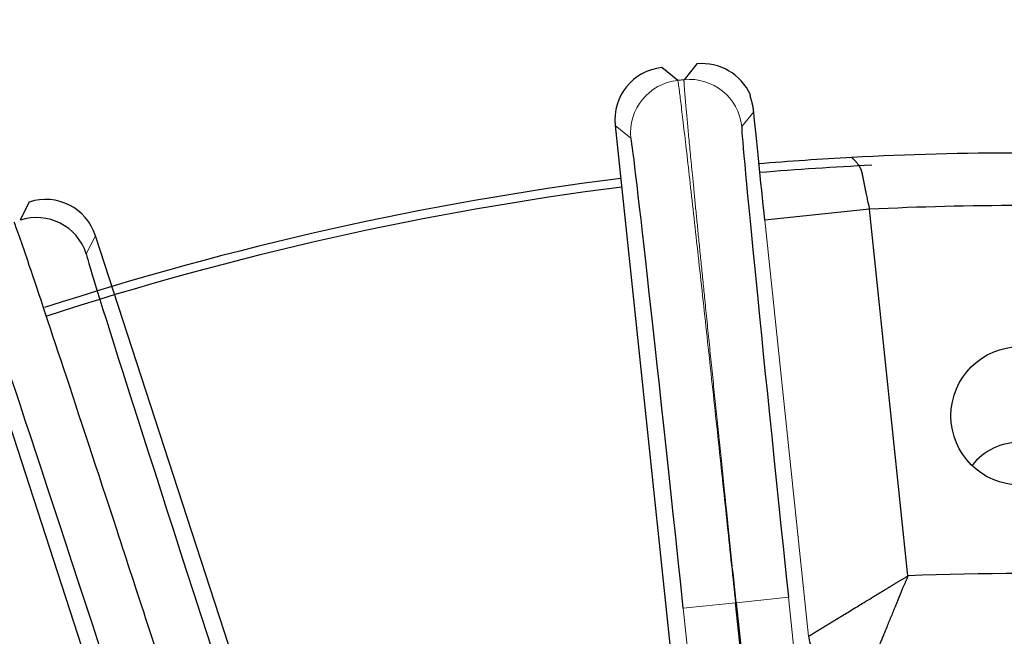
# Model space of a CAD drawing. Header units: inches. Extents: x 0 to 29700, y -16 to 21000.
# Tile 194 of 256: x 14861 to 14917, y 8734 to 8769. Entities that reach past the tile are written whole.
import ezdxf

# ---------------------------------------------------------------- set-up
doc = ezdxf.new("R2010")
doc.units = ezdxf.units.IN
doc.layers.add('254', color=7, linetype='Continuous', true_color=0xffffff)

msp = doc.modelspace()

# ---------------------------------------------------------------- linework, layer by layer
at = {"layer": '254', "color": 2, "linetype": 'Continuous', "lineweight": 25}
for p, q in [((14899.17, 8766.835), (14898.441, 8765.934)), ((14898.081, 8765.897), (14897.181, 8766.626)), ((14898.441, 8765.934), (14898.081, 8765.897)), ((14902.209, 8765.049), (14902.228, 8765.063)), ((14894.511, 8763.329), (14897.663, 8733.334)), ((14861.092, 8758.955), (14860.566, 8757.922)), ((14909.018, 8758.54), (14903.051, 8757.913)), ((14911.217, 8737.618), (14909.018, 8758.54)), ((14874.192, 8728.345), (14864.872, 8757.029)), ((14857.263, 8754.557), (14866.583, 8725.872)), ((14901.379, 8736.078), (14901.415, 8736.082)), ((14910.421, 8650.042), (14901.379, 8736.078)), ((14901.415, 8736.082), (14910.458, 8650.046)), ((14905.547, 8734.166), (14905.547, 8734.166))]:
    msp.add_line(p, q, dxfattribs=at)
at = {"layer": '254', "color": 110, "linetype": 'Continuous', "lineweight": 13}
for p, q in [((14902.416, 8764.102), (14901.738, 8763.264)), ((14894.511, 8763.329), (14895.411, 8762.599)), ((14903.051, 8757.913), (14905.547, 8734.166)), ((14864.346, 8755.996), (14864.872, 8757.029)), ((14904.398, 8736.396), (14901.415, 8736.082)), ((14913.441, 8650.36), (14904.398, 8736.396)), ((14901.379, 8736.078), (14898.395, 8735.765)), ((14898.395, 8735.765), (14907.438, 8649.729))]:
    msp.add_line(p, q, dxfattribs=at)
at = {"layer": '254', "color": 2, "linetype": 'Continuous', "lineweight": 25}
msp.add_circle((14917.618, 8746.749), 3.95, dxfattribs=at)
for centre, radius, start, end in [((14917.618, 8581.749), 730.774, 90, 270), ((14917.618, 8581.749), 725, 33.104531, 270), ((14917.618, 8581.749), 720, 90, 270), ((14917.618, 8581.749), 718, 32.664375, 270), ((14917.618, 8581.749), 320, 90, 200.1825), ((14917.618, 8581.749), 180, 86.94128, 93.05872), ((14917.618, 8581.749), 180, 93.05438, 94.76438), ((14917.618, 8581.749), 179.5, 92.70563, 94.75313), ((14917.618, 8581.749), 180, 97.27313, 108.01125), ((14917.618, 8581.749), 179.5, 97.27313, 108.03938), ((14917.618, 8581.749), 177, 87.21523, 92.78477), ((14917.618, 8741.749), 3.5, 38.205, 141.7894), ((14917.618, 8581.749), 156, 87.6486, 92.3514)]:
    msp.add_arc(centre, radius, start, end, dxfattribs=at)
for centre, major_axis, ratio, start_param, end_param in [((14899.483, 8763.851), (1.888, 2.332), 0.999963, 5.808759, 7.068565), ((14897.494, 8763.642), (-2.332, 1.888), 0.999963, 5.497806, 7.068565), ((14904.561, 8736.413), (-2.822, 26.852), 0.006061, 0.006061, 1.570796), ((14898.232, 8735.748), (-2.822, 26.852), 0.006061, 4.712389, 6.277125), ((14862.019, 8756.101), (1.362, 2.673), 0.999963, 5.497806, 7.068565), ((14861.493, 8755.069), (-2.673, 1.362), 0.999963, 3.927009, 5.497769), ((14872.69, 8730.319), (-8.343, 25.679), 0.006061, 0.006061, 1.570796), ((14866.638, 8728.352), (-8.343, 25.679), 0.006061, 4.712389, 6.277125), ((14908.531, 8734.479), (-0.178, 2.995), 0.999982, 1.616087, 3.141594)]:
    msp.add_ellipse(centre, major_axis=major_axis, ratio=ratio, start_param=start_param, end_param=end_param, dxfattribs=at)
at = {"layer": '254', "color": 110, "linetype": 'Continuous', "lineweight": 13}
for centre, major_axis, start_param, end_param in [((14898.754, 8762.951), (2.331, -1.888), 0.785417, 2.356176), ((14898.395, 8762.913), (-1.888, -2.331), 3.927009, 5.497769)]:
    msp.add_ellipse(centre, major_axis=major_axis, ratio=0.999963, start_param=start_param, end_param=end_param, dxfattribs=at)
msp.add_open_spline([(14898.081, 8765.897), (14898.085, 8765.893), (14898.096, 8765.848), (14898.125, 8765.67), (14898.164, 8765.387), (14898.197, 8765.132), (14898.251, 8764.702), (14898.293, 8764.353), (14898.389, 8763.545), (14898.443, 8763.086), (14898.56, 8762.074), (14898.623, 8761.521), (14898.756, 8760.337), (14898.827, 8759.706), (14898.975, 8758.382), (14899.052, 8757.689), (14899.21, 8756.254), (14899.292, 8755.513), (14899.458, 8753.997), (14899.543, 8753.222), (14899.714, 8751.651), (14899.8, 8750.855), (14899.974, 8749.253), (14900.061, 8748.448), (14900.234, 8746.837), (14900.321, 8746.032), (14900.492, 8744.431), (14900.577, 8743.635), (14900.745, 8742.061), (14900.828, 8741.283), (14900.991, 8739.75), (14901.071, 8738.995), (14901.228, 8737.514), (14901.304, 8736.788), (14901.379, 8736.078)], degree=3, knots=[0, 0, 0, 0, 0.03125, 0.0625, 0.09375, 0.125, 0.125, 0.1875, 0.1875, 0.25, 0.25, 0.3125, 0.3125, 0.375, 0.375, 0.4375, 0.4375, 0.5, 0.5, 0.5625, 0.5625, 0.625, 0.625, 0.6875, 0.6875, 0.75, 0.75, 0.8125, 0.8125, 0.875, 0.875, 0.9375, 0.9375, 1, 1, 1, 1], dxfattribs=at)
msp.add_rational_spline([(14898.441, 8765.934), (14898.422, 8765.909), (14898.547, 8764.316), (14898.976, 8759.88), (14899.526, 8754.361), (14900.197, 8747.751), (14901.006, 8739.973), (14901.415, 8736.082)], [0.999999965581, 0.999999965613, 0.999999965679, 0.999999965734, 0.999999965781, 0.999999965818, 0.999999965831, 0.999999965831], degree=3, knots=[0, 0, 0, 0, 0.25, 0.5, 0.5, 0.75, 1, 1, 1, 1], dxfattribs=at)
at = {"layer": '254', "color": 2, "linetype": 'Continuous', "lineweight": 25}
for points, knots in [([(14902.416, 8764.102), (14902.415, 8764.107), (14902.414, 8764.118), (14902.413, 8764.134), (14902.411, 8764.15), (14902.41, 8764.166), (14902.408, 8764.181), (14902.406, 8764.197), (14902.404, 8764.212), (14902.402, 8764.228), (14902.4, 8764.243), (14902.398, 8764.258), (14902.396, 8764.273), (14902.394, 8764.288), (14902.392, 8764.302), (14902.39, 8764.317), (14902.388, 8764.332), (14902.385, 8764.346), (14902.383, 8764.36), (14902.38, 8764.374), (14902.378, 8764.388), (14902.376, 8764.402), (14902.373, 8764.416), (14902.371, 8764.429), (14902.368, 8764.443), (14902.365, 8764.456), (14902.363, 8764.469), (14902.36, 8764.482), (14902.357, 8764.495), (14902.355, 8764.508), (14902.352, 8764.521), (14902.349, 8764.533), (14902.341, 8764.571), (14902.327, 8764.629), (14902.307, 8764.704), (14902.289, 8764.771), (14902.275, 8764.818), (14902.265, 8764.85), (14902.259, 8764.869), (14902.253, 8764.887), (14902.248, 8764.904), (14902.243, 8764.92), (14902.238, 8764.935), (14902.234, 8764.949), (14902.23, 8764.962), (14902.226, 8764.974), (14902.222, 8764.986), (14902.219, 8764.996), (14902.216, 8765.006), (14902.214, 8765.014), (14902.212, 8765.022), (14902.21, 8765.028), (14902.209, 8765.034), (14902.208, 8765.039), (14902.208, 8765.043), (14902.208, 8765.046), (14902.208, 8765.048), (14902.209, 8765.049), (14902.209, 8765.049)], [0, 0, 0, 0, 0.007428, 0.014897, 0.022407, 0.029959, 0.037553, 0.045188, 0.052866, 0.060586, 0.068348, 0.076152, 0.083998, 0.091888, 0.09982, 0.107795, 0.115813, 0.123873, 0.131978, 0.140125, 0.148316, 0.15655, 0.164828, 0.17315, 0.181515, 0.189924, 0.198378, 0.206875, 0.215417, 0.224003, 0.232633, 0.241308, 0.250028, 0.310637, 0.372523, 0.435713, 0.500234, 0.523689, 0.547174, 0.57069, 0.594238, 0.617819, 0.641434, 0.665084, 0.68877, 0.712493, 0.736254, 0.760054, 0.783894, 0.807775, 0.831698, 0.855665, 0.879675, 0.90373, 0.927831, 0.951979, 0.976175, 1, 1, 1, 1]), ([(14908.013, 8761.493), (14908.013, 8761.493), (14908.012, 8761.493), (14908.012, 8761.492), (14908.012, 8761.491), (14908.013, 8761.491), (14908.013, 8761.49), (14908.014, 8761.49), (14908.014, 8761.489), (14908.015, 8761.487), (14908.017, 8761.486), (14908.018, 8761.484), (14908.02, 8761.482), (14908.022, 8761.48), (14908.024, 8761.478), (14908.026, 8761.476), (14908.029, 8761.473), (14908.032, 8761.47), (14908.035, 8761.467), (14908.038, 8761.464), (14908.041, 8761.461), (14908.045, 8761.457), (14908.049, 8761.454), (14908.053, 8761.45), (14908.057, 8761.445), (14908.062, 8761.441), (14908.066, 8761.436), (14908.075, 8761.428), (14908.09, 8761.413), (14908.112, 8761.391), (14908.138, 8761.365), (14908.168, 8761.335), (14908.202, 8761.299), (14908.233, 8761.264), (14908.265, 8761.228), (14908.299, 8761.187), (14908.336, 8761.139), (14908.371, 8761.091), (14908.398, 8761.051), (14908.421, 8761.014), (14908.441, 8760.981), (14908.459, 8760.95), (14908.475, 8760.919), (14908.49, 8760.889), (14908.505, 8760.858), (14908.518, 8760.828), (14908.531, 8760.798), (14908.542, 8760.767), (14908.553, 8760.737), (14908.562, 8760.708), (14908.571, 8760.678), (14908.579, 8760.649), (14908.586, 8760.621), (14908.59, 8760.602), (14908.592, 8760.592)], [0, 0, 0, 0, 0.008214, 0.017317, 0.026462, 0.03565, 0.044882, 0.05416, 0.063482, 0.072851, 0.082266, 0.091729, 0.101239, 0.110799, 0.120407, 0.130065, 0.139774, 0.149533, 0.159344, 0.169207, 0.179123, 0.189091, 0.199112, 0.209188, 0.219317, 0.229502, 0.239741, 0.250036, 0.285883, 0.323992, 0.364411, 0.407183, 0.452344, 0.499923, 0.528538, 0.570251, 0.625238, 0.662578, 0.695918, 0.725214, 0.750433, 0.772916, 0.794855, 0.816247, 0.837091, 0.857385, 0.877129, 0.896322, 0.914966, 0.93306, 0.950608, 0.967612, 0.984074, 1, 1, 1, 1]), ([(14908.592, 8760.592), (14908.593, 8760.586), (14908.595, 8760.574), (14908.599, 8760.556), (14908.602, 8760.537), (14908.606, 8760.518), (14908.61, 8760.498), (14908.614, 8760.479), (14908.618, 8760.459), (14908.622, 8760.438), (14908.626, 8760.418), (14908.63, 8760.397), (14908.634, 8760.376), (14908.638, 8760.354), (14908.643, 8760.333), (14908.647, 8760.311), (14908.652, 8760.289), (14908.656, 8760.266), (14908.661, 8760.243), (14908.665, 8760.22), (14908.67, 8760.197), (14908.675, 8760.173), (14908.68, 8760.149), (14908.684, 8760.125), (14908.689, 8760.1), (14908.694, 8760.075), (14908.7, 8760.05), (14908.705, 8760.025), (14908.71, 8759.999), (14908.715, 8759.973), (14908.72, 8759.947), (14908.726, 8759.921), (14908.731, 8759.894), (14908.737, 8759.867), (14908.742, 8759.84), (14908.748, 8759.813), (14908.754, 8759.785), (14908.759, 8759.757), (14908.765, 8759.729), (14908.771, 8759.7), (14908.777, 8759.672), (14908.789, 8759.615), (14908.808, 8759.524), (14908.835, 8759.395), (14908.865, 8759.253), (14908.898, 8759.097), (14908.931, 8758.943), (14908.961, 8758.804), (14908.984, 8758.697), (14909.001, 8758.619), (14909.012, 8758.57), (14909.017, 8758.547), (14909.018, 8758.54)], [0, 0, 0, 0, 0.011045, 0.022172, 0.033381, 0.044671, 0.056042, 0.067494, 0.079026, 0.090637, 0.102326, 0.114095, 0.125941, 0.137864, 0.149864, 0.16194, 0.174091, 0.186316, 0.198616, 0.210989, 0.223434, 0.235952, 0.24854, 0.261198, 0.273926, 0.286723, 0.299587, 0.312518, 0.325515, 0.338577, 0.351703, 0.364893, 0.378145, 0.391458, 0.404832, 0.418264, 0.431755, 0.445304, 0.458908, 0.472567, 0.486281, 0.500047, 0.55435, 0.614321, 0.679713, 0.750226, 0.825928, 0.887328, 0.935007, 0.969452, 0.991036, 1, 1, 1, 1]), ([(14869.647, 8729.33), (14868.438, 8733.051), (14866.013, 8740.485), (14863.937, 8746.796), (14862.195, 8752.062), (14860.783, 8756.289), (14860.249, 8757.795), (14860.222, 8757.811)], [0, 0, 0, 0, 0.25, 0.5, 0.5, 0.75, 1, 1, 1, 1]), ([(14905.547, 8734.166), (14905.548, 8734.166), (14905.548, 8734.166), (14905.548, 8734.166), (14905.549, 8734.167), (14905.55, 8734.167), (14905.551, 8734.168), (14905.553, 8734.169), (14905.554, 8734.17), (14905.556, 8734.171), (14905.558, 8734.173), (14905.561, 8734.174), (14905.563, 8734.176), (14905.566, 8734.178), (14905.57, 8734.18), (14905.573, 8734.182), (14905.577, 8734.184), (14905.58, 8734.187), (14905.584, 8734.19), (14905.589, 8734.192), (14905.593, 8734.195), (14905.598, 8734.198), (14905.603, 8734.201), (14905.609, 8734.205), (14905.614, 8734.208), (14905.62, 8734.212), (14905.626, 8734.216), (14905.632, 8734.22), (14905.639, 8734.224), (14905.646, 8734.228), (14905.653, 8734.233), (14905.66, 8734.237), (14905.667, 8734.242), (14905.675, 8734.247), (14905.683, 8734.252), (14905.692, 8734.257), (14905.7, 8734.262), (14905.709, 8734.268), (14905.718, 8734.273), (14905.727, 8734.279), (14905.737, 8734.285), (14905.746, 8734.291), (14905.756, 8734.297), (14905.767, 8734.304), (14905.777, 8734.31), (14905.788, 8734.317), (14905.799, 8734.324), (14905.81, 8734.331), (14905.822, 8734.338), (14905.834, 8734.345), (14905.846, 8734.353), (14905.858, 8734.36), (14905.871, 8734.368), (14905.884, 8734.376), (14905.897, 8734.384), (14905.91, 8734.392), (14905.924, 8734.401), (14905.937, 8734.409), (14905.952, 8734.418), (14905.966, 8734.427), (14905.981, 8734.436), (14905.995, 8734.445), (14906.011, 8734.454), (14906.026, 8734.464), (14906.042, 8734.473), (14906.058, 8734.483), (14906.074, 8734.493), (14906.09, 8734.503), (14906.107, 8734.513), (14906.124, 8734.523), (14906.141, 8734.534), (14906.158, 8734.544), (14906.176, 8734.555), (14906.194, 8734.566), (14906.212, 8734.577), (14906.231, 8734.589), (14906.249, 8734.6), (14906.268, 8734.612), (14906.288, 8734.623), (14906.307, 8734.635), (14906.327, 8734.647), (14906.347, 8734.659), (14906.367, 8734.672), (14906.388, 8734.684), (14906.408, 8734.697), (14906.429, 8734.709), (14906.451, 8734.722), (14906.472, 8734.736), (14906.494, 8734.749), (14906.516, 8734.762), (14906.538, 8734.776), (14906.561, 8734.789), (14906.584, 8734.803), (14906.607, 8734.817), (14906.63, 8734.831), (14906.654, 8734.846), (14906.677, 8734.86), (14906.701, 8734.875), (14906.726, 8734.889), (14906.75, 8734.904), (14906.775, 8734.919), (14906.8, 8734.935), (14906.825, 8734.95), (14906.851, 8734.965), (14906.877, 8734.981), (14906.903, 8734.997), (14906.929, 8735.013), (14906.955, 8735.029), (14906.982, 8735.045), (14907.009, 8735.062), (14907.036, 8735.078), (14907.064, 8735.095), (14907.091, 8735.112), (14907.119, 8735.129), (14907.148, 8735.146), (14907.176, 8735.163), (14907.205, 8735.181), (14907.234, 8735.198), (14907.263, 8735.216), (14907.292, 8735.234), (14907.408, 8735.305), (14907.622, 8735.435), (14907.952, 8735.637), (14908.317, 8735.86), (14908.715, 8736.102), (14909.007, 8736.279), (14909.175, 8736.381), (14909.208, 8736.401), (14909.242, 8736.422), (14909.277, 8736.443), (14909.313, 8736.465), (14909.349, 8736.487), (14909.387, 8736.51), (14909.426, 8736.534), (14909.466, 8736.558), (14909.507, 8736.583), (14909.549, 8736.609), (14909.592, 8736.635), (14909.636, 8736.662), (14909.681, 8736.689), (14909.727, 8736.717), (14909.774, 8736.746), (14909.822, 8736.775), (14909.871, 8736.805), (14909.921, 8736.835), (14909.972, 8736.866), (14910.025, 8736.898), (14910.078, 8736.93), (14910.132, 8736.963), (14910.188, 8736.997), (14910.245, 8737.031), (14910.302, 8737.066), (14910.361, 8737.101), (14910.42, 8737.137), (14910.481, 8737.174), (14910.543, 8737.211), (14910.606, 8737.249), (14910.67, 8737.288), (14910.735, 8737.327), (14910.801, 8737.367), (14910.868, 8737.407), (14910.936, 8737.448), (14911.005, 8737.49), (14911.075, 8737.532), (14911.146, 8737.575), (14911.193, 8737.603), (14911.217, 8737.618)], [0, 0, 0, 0, 0.00381, 0.007677, 0.011547, 0.015423, 0.019302, 0.023187, 0.027076, 0.030969, 0.034867, 0.03877, 0.042678, 0.04659, 0.050507, 0.054429, 0.058356, 0.062288, 0.066225, 0.070167, 0.074113, 0.078065, 0.082022, 0.085985, 0.089952, 0.093925, 0.097903, 0.101886, 0.105874, 0.109868, 0.113868, 0.117873, 0.121883, 0.125899, 0.12992, 0.133947, 0.13798, 0.142018, 0.146062, 0.150112, 0.154168, 0.158229, 0.162296, 0.166369, 0.170448, 0.174533, 0.178624, 0.182721, 0.186825, 0.190934, 0.195049, 0.19917, 0.203298, 0.207432, 0.211572, 0.215719, 0.219871, 0.22403, 0.228196, 0.232368, 0.236546, 0.240731, 0.244923, 0.249121, 0.253325, 0.257536, 0.261754, 0.265979, 0.27021, 0.274448, 0.278693, 0.282944, 0.287203, 0.291468, 0.29574, 0.300019, 0.304305, 0.308598, 0.312898, 0.317205, 0.32152, 0.325841, 0.330169, 0.334505, 0.338848, 0.343197, 0.347555, 0.351919, 0.356291, 0.36067, 0.365057, 0.369451, 0.373852, 0.378261, 0.382677, 0.387101, 0.391532, 0.395971, 0.400417, 0.404871, 0.409333, 0.413802, 0.418279, 0.422764, 0.427256, 0.431756, 0.436264, 0.44078, 0.445304, 0.449835, 0.454375, 0.458922, 0.463477, 0.468041, 0.472612, 0.477191, 0.481779, 0.486374, 0.490977, 0.495589, 0.500209, 0.545211, 0.592688, 0.642654, 0.695122, 0.750103, 0.754101, 0.758216, 0.762445, 0.766789, 0.771249, 0.775825, 0.780515, 0.785321, 0.790242, 0.795278, 0.80043, 0.805697, 0.811079, 0.816577, 0.82219, 0.827918, 0.833762, 0.839721, 0.845795, 0.851985, 0.85829, 0.86471, 0.871246, 0.877897, 0.884663, 0.891545, 0.898542, 0.905654, 0.912882, 0.920225, 0.927683, 0.935257, 0.942946, 0.950751, 0.958671, 0.966706, 0.974856, 0.983122, 0.991503, 1, 1, 1, 1]), ([(14911.217, 8737.618), (14911.212, 8737.605), (14911.201, 8737.579), (14911.183, 8737.536), (14911.163, 8737.49), (14911.141, 8737.438), (14911.117, 8737.382), (14911.091, 8737.321), (14911.063, 8737.255), (14911.033, 8737.184), (14911.001, 8737.108), (14910.967, 8737.027), (14910.931, 8736.942), (14910.893, 8736.851), (14910.853, 8736.755), (14910.811, 8736.655), (14910.767, 8736.549), (14910.721, 8736.438), (14910.674, 8736.323), (14910.624, 8736.202), (14910.573, 8736.076), (14910.519, 8735.946), (14910.464, 8735.811), (14910.407, 8735.671), (14910.347, 8735.527), (14910.285, 8735.375), (14910.221, 8735.22), (14910.157, 8735.063), (14910.095, 8734.912), (14910.035, 8734.765), (14909.977, 8734.624), (14909.922, 8734.488), (14909.868, 8734.357), (14909.817, 8734.231), (14909.768, 8734.111), (14909.721, 8733.996), (14909.676, 8733.886), (14909.633, 8733.781), (14909.592, 8733.681), (14909.553, 8733.586), (14909.516, 8733.495), (14909.465, 8733.368), (14909.399, 8733.207), (14909.323, 8733.016), (14909.251, 8732.836), (14909.184, 8732.668), (14909.122, 8732.512), (14909.064, 8732.368), (14909.012, 8732.236), (14908.963, 8732.116), (14908.93, 8732.032), (14908.908, 8731.978), (14908.897, 8731.95), (14908.886, 8731.922), (14908.875, 8731.895), (14908.865, 8731.869), (14908.855, 8731.844), (14908.845, 8731.819), (14908.836, 8731.796), (14908.827, 8731.773), (14908.818, 8731.752), (14908.809, 8731.731), (14908.801, 8731.711), (14908.794, 8731.691), (14908.786, 8731.673), (14908.779, 8731.656), (14908.773, 8731.639), (14908.766, 8731.623), (14908.76, 8731.609), (14908.754, 8731.595), (14908.749, 8731.581), (14908.744, 8731.569), (14908.739, 8731.558), (14908.735, 8731.547), (14908.731, 8731.537), (14908.727, 8731.528), (14908.724, 8731.52), (14908.721, 8731.513), (14908.718, 8731.507), (14908.716, 8731.501), (14908.714, 8731.496), (14908.712, 8731.492), (14908.711, 8731.489), (14908.71, 8731.487), (14908.709, 8731.485), (14908.709, 8731.485), (14908.709, 8731.485)], [0, 0, 0, 0, 0.004128, 0.008768, 0.013925, 0.019602, 0.025802, 0.032531, 0.039793, 0.047592, 0.055933, 0.064823, 0.074266, 0.084268, 0.094835, 0.105973, 0.117688, 0.129987, 0.142874, 0.156357, 0.170441, 0.185132, 0.200434, 0.216354, 0.232896, 0.250063, 0.268911, 0.28737, 0.305428, 0.323076, 0.340304, 0.357103, 0.373466, 0.389386, 0.404856, 0.41987, 0.434423, 0.448511, 0.46213, 0.475276, 0.487947, 0.500141, 0.529766, 0.558983, 0.587771, 0.616111, 0.643987, 0.671383, 0.698286, 0.724684, 0.75057, 0.757998, 0.765413, 0.772815, 0.780203, 0.787577, 0.794936, 0.80228, 0.80961, 0.816923, 0.824221, 0.831503, 0.838769, 0.846018, 0.853249, 0.860464, 0.867661, 0.87484, 0.882001, 0.889143, 0.896267, 0.903371, 0.910457, 0.917523, 0.924569, 0.931596, 0.938602, 0.945588, 0.952554, 0.959499, 0.966422, 0.973325, 0.980207, 0.987067, 0.993905, 1, 1, 1, 1])]:
    msp.add_open_spline(points, degree=3, knots=knots, dxfattribs=at)
msp.add_open_spline([(14903.051, 8757.913), (14902.81, 8760.207), (14902.579, 8762.462), (14902.416, 8764.102)], degree=3, dxfattribs=at)

doc.saveas('drawing.dxf')
